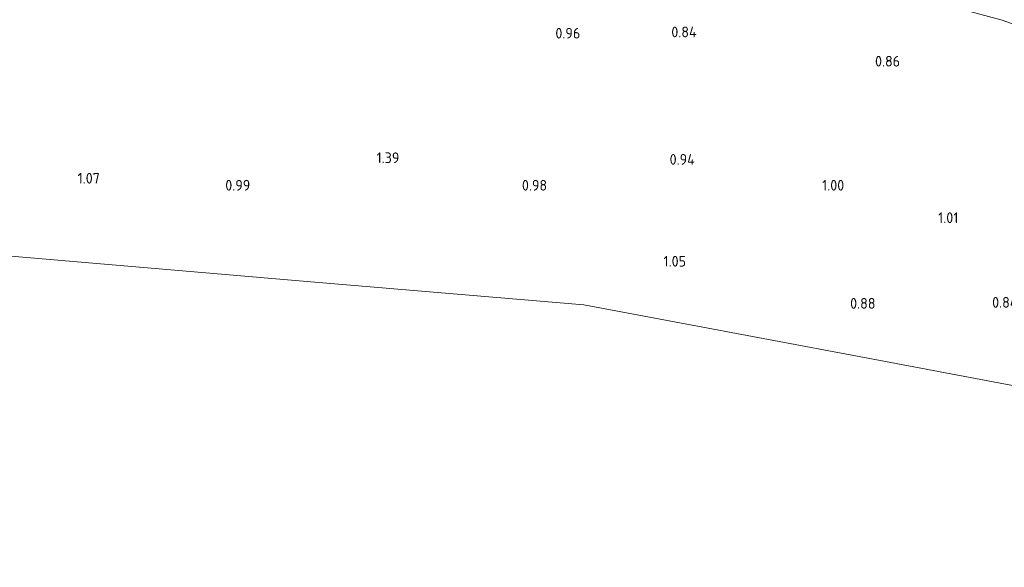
# Model space of a CAD drawing. Extents: x 126429 to 133038, y 413091 to 414846.
# Tile 133 of 256: x 128714 to 128880, y 413287 to 413379. Entities that reach past the tile are written whole.
import ezdxf
from ezdxf.enums import TextEntityAlignment as Align
from ezdxf.lldxf.tags import DXFTag

# ---------------------------------------------------------------- set-up
doc = ezdxf.new("R2010")
doc.units = 0
for name, color, linetype, lineweight in [('B-ME-GR-GRAS-GV', 60, 'Continuous', 13), ('B-ME-IE-TERREINAFSCHEIDING_KUNSTMATIG_HEKWERK-G', 20, 'IE-TERREINAFSCHEIDING-KUNSTMATIG', 18), ('B-ME-KG-GRENS_OPNAME-G', 210, 'KG-OPNAME', 18), ('B-ME-OG-HOOGTEPUNT-S', 7, 'Continuous', 25)]:
    doc.layers.add(name, color=color, linetype=linetype, lineweight=lineweight)
doc.styles.add('NLCS-ISO-ANNOTATIVE-T18', font='NLCS-ISO.ttf', dxfattribs={"height": 1.8})
doc.styles.get("Standard").update_dxf_attribs({"font": 'arial.ttf'})
doc.linetypes.add('IE-TERREINAFSCHEIDING-KUNSTMATIG', pattern='A,4,[82,NLCS.SHX,S=0.75,R=90,X=0,Y=0],4,-2', length=10)
tags = doc.linetypes.add('KG-OPNAME', pattern='A,5.5,-2,["O",Standard,S=1.8,R=0,X=-0.5,Y=-0.9],-2,5.5,-2,[5,NLCS.SHX,S=0.75,R=0,X=0,Y=0],-2', length=19).pattern_tags.tags
tags[6] = DXFTag(74, 10)

# ---------------------------------------------------------------- blocks, each defined once
blk = doc.blocks.new('SAL-HOOGTELABEL-SO')
at = {"color": 0, "linetype": 'ByBlock', "lineweight": -2, "style": 'NLCS-ISO-ANNOTATIVE-T18'}
blk.add_attdef('HOOGTE', text='', height=1.8, dxfattribs=at).set_placement((2.79, 0), align=Align.RIGHT)

msp = doc.modelspace()

# ---------------------------------------------------------------- linework, layer by layer
at = {"layer": 'B-ME-GR-GRAS-GV'}
for points in [[(128895.104, 413314.602, 0.859), (128855.554, 413322.018, 0.814), (128808.902, 413330.765, 0.892), (128763.621, 413334.619, 1.003), (128726.211, 413337.803, 0.88), (128704.565, 413339.646, 0.924), (128706.378, 413360.823, 1.158), (128709.599, 413398.439, 1.578), (128716.387, 413398.894, 1.565), (128721.933, 413399.266, 1.556), (128732.448, 413400.327, 1.564), (128741.769, 413401.234, 1.539), (128747.968, 413401.77, 1.523), (128752.742, 413401.382, 1.523), (128768.284, 413399.323, 1.481), (128793.386, 413395.43, 1.325), (128817.816, 413391.197, 1.131), (128838.333, 413387.53, 1.053), (128855.781, 413384.306, 1.02), (128867.218, 413381.944, 1.016), (128879.358, 413378.7, 1.024), (128884.68, 413376.779, 0.867)], [(128884.68, 413376.779, 0.867), (128879.358, 413378.7, 1.024), (128867.218, 413381.944, 1.016)]]:
    msp.add_polyline3d(points, dxfattribs=at)
at = {"layer": 'B-ME-IE-TERREINAFSCHEIDING_KUNSTMATIG_HEKWERK-G'}
for points in [[(128716.387, 413398.894, 1.565), (128721.933, 413399.266, 1.556), (128732.448, 413400.327, 1.564), (128741.769, 413401.234, 1.539), (128747.968, 413401.77, 1.523), (128752.742, 413401.382, 1.523), (128768.284, 413399.323, 1.481), (128793.386, 413395.43, 1.325), (128817.816, 413391.197, 1.131), (128838.333, 413387.53, 1.053), (128855.781, 413384.306, 1.02), (128867.218, 413381.944, 1.016), (128879.358, 413378.7, 1.024)], [(128923.851, 413365.209, 1.002), (128913.678, 413367.682, 0.855), (128908.407, 413369.013, 0.81), (128900.574, 413371.274, 0.81), (128892.853, 413373.879, 0.855), (128884.68, 413376.779, 0.867), (128879.358, 413378.7, 1.024)]]:
    msp.add_polyline3d(points, dxfattribs=at)
at = {"layer": 'B-ME-KG-GRENS_OPNAME-G'}
msp.add_polyline3d([(128704.565, 413339.646, 0.924), (128726.211, 413337.803, 0.88), (128763.621, 413334.619, 1.003), (128808.902, 413330.765, 0.892), (128855.554, 413322.018, 0.814), (128895.104, 413314.602, 0.859), (128959.17, 413302.59, 0.492), (128960.576, 413302.326, -0.513), (128961.271, 413302.196, -0.513), (128962.956, 413301.88, 0.628), (128981.427, 413298.416, 0.641), (129015.472, 413292.033, 0.699), (129044.365, 413286.615, 0.666)], dxfattribs=at)

# ---------------------------------------------------------------- block references
at = {"layer": 'B-ME-OG-HOOGTEPUNT-S'}
for p, values in [((128805.52, 413375.604, 0.962), {'HOOGTE': '0.96'}), ((128825.125, 413375.811, 0.837), {'HOOGTE': '0.84'}), ((128859.388, 413370.888, 0.862), {'HOOGTE': '0.86'}), ((128775.051, 413354.639, 1.387), {'HOOGTE': '1.39'}), ((128824.808, 413354.367, 0.937), {'HOOGTE': '0.94'}), ((128724.603, 413351.193, 1.065), {'HOOGTE': '1.07'}), ((128749.941, 413350.008, 0.987), {'HOOGTE': '0.99'}), ((128799.935, 413350.009, 0.983), {'HOOGTE': '0.98'}), ((128849.977, 413350.01, 0.995), {'HOOGTE': '1.00'}), ((128869.198, 413344.552, 1.012), {'HOOGTE': '1.01'}), ((128823.333, 413337.224, 1.052), {'HOOGTE': '1.05'}), ((128855.245, 413330.134, 0.884), {'HOOGTE': '0.88'}), ((128879.156, 413330.303, 0.836), {'HOOGTE': '0.84'})]:
    msp.add_blockref('SAL-HOOGTELABEL-SO', p, dxfattribs=at).add_auto_attribs(values)

doc.saveas('drawing.dxf')
